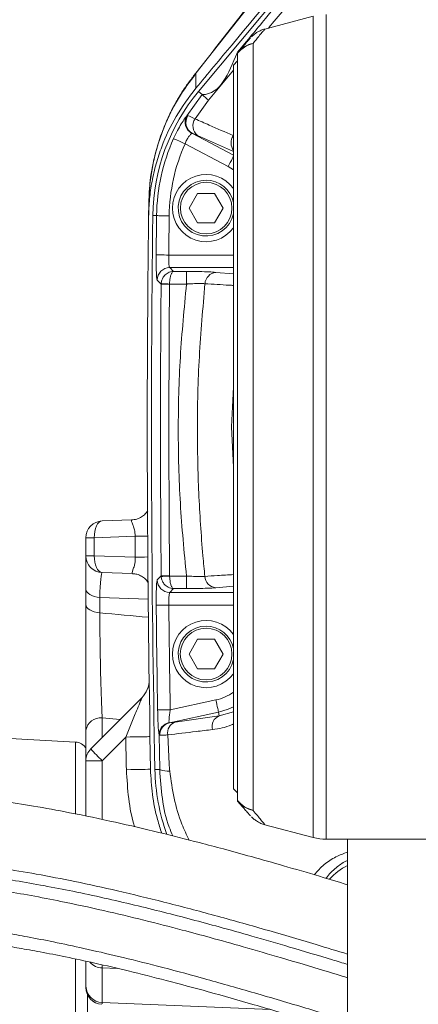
# Model space of a CAD drawing. Header units: millimetres. Extents: x 0 to 8410, y 0 to 5940.
# Tile 136 of 179: x 5280 to 5375, y 4116 to 4350. Entities that reach past the tile are written whole.
import ezdxf

# ---------------------------------------------------------------- set-up
doc = ezdxf.new("R2010")
doc.units = ezdxf.units.MM
doc.header["$LTSCALE"] = 10

msp = doc.modelspace()

# ---------------------------------------------------------------- linework, layer by layer
at = {"color": 8, "linetype": 'Continuous', "lineweight": 0}
for p, q in [((5348.36, 4370.76), (5321.79, 4336.91)), ((5352.76, 4350.87), (5352.76, 4154.87)), ((5349.7, 4155.27), (5349.7, 4350.48)), ((5335.38, 4344.02), (5335.38, 4161.72)), ((5330.7, 4337.66), (5324.76, 4330.52)), ((5323.28, 4331.85), (5322.4, 4332.58)), ((5319.64, 4326.82), (5323.28, 4331.85)), ((5324.76, 4330.52), (5321.56, 4326.08)), ((5319.64, 4326.82), (5319.84, 4326.85)), ((5320.93, 4322.64), (5320.8, 4322.64)), ((5320.93, 4322.64), (5330.7, 4317.44)), ((5330.7, 4318.34), (5322.17, 4322.15)), ((5329.44, 4314.72), (5319.19, 4320.17)), ((5330.7, 4313.93), (5329.44, 4314.72)), ((5312.42, 4303.08), (5311.52, 4303.09)), ((5315.31, 4293.72), (5330.7, 4293.72)), ((5315.55, 4290.72), (5316.45, 4289.81)), ((5330.7, 4290.72), (5315.55, 4290.72)), ((5316.45, 4289.81), (5319.54, 4289.81)), ((5319.54, 4286.82), (5319.54, 4289.81)), ((5326.53, 4289.6), (5330.7, 4289.22)), ((5313.5, 4286.79), (5313.5, 4286.92)), ((5315.5, 4286.82), (5315.5, 4286.78)), ((5319.54, 4286.82), (5315.5, 4286.82)), ((5307.3, 4226.86), (5297.6, 4226.52)), ((5307.33, 4221.9), (5307.3, 4226.86)), ((5295.6, 4226.52), (5297.6, 4226.52)), ((5297.6, 4226.52), (5297.6, 4222.24)), ((5295.6, 4222.24), (5297.6, 4222.24)), ((5297.6, 4222.24), (5307.33, 4221.9)), ((5313.51, 4217.45), (5313.52, 4217.32)), ((5315.51, 4217.46), (5315.51, 4217.42)), ((5315.51, 4217.42), (5319.52, 4217.42)), ((5319.52, 4214.43), (5319.52, 4217.42)), ((5330.7, 4215.02), (5326.49, 4214.64)), ((5316.46, 4214.43), (5315.56, 4213.52)), ((5315.56, 4213.52), (5330.7, 4213.52)), ((5319.52, 4214.43), (5316.46, 4214.43)), ((5310.41, 4211.93), (5298.91, 4212.33)), ((5298.91, 4212.33), (5298.91, 4208.66)), ((5330.7, 4210.52), (5315.32, 4210.52)), ((5315.66, 4185.65), (5326.52, 4187.96)), ((5327.15, 4185.03), (5315.5, 4182.56)), ((5327.32, 4184.21), (5327.15, 4185.03)), ((5327.32, 4184.21), (5330.7, 4185.14)), ((5299.46, 4183.69), (5299.46, 4179.03)), ((5303.78, 4183.35), (5299.46, 4183.69)), ((5315.4, 4182.59), (5315.5, 4182.56)), ((5316.82, 4182.68), (5327.32, 4184.21)), ((5293.16, 4160.9), (5293.16, 4177.95)), ((5305.09, 4179.14), (5299.46, 4173.52)), ((5313.16, 4171.41), (5313.02, 4179.67)), ((5313.17, 4179.56), (5313.02, 4179.67)), ((5315.06, 4179.66), (5315.4, 4172.79)), ((5299.46, 4173.52), (5295.6, 4173.52)), ((5299.46, 4173.52), (5299.46, 4159.55)), ((5313.16, 4171.41), (5312.03, 4171.39)), ((5293.16, 4082.15), (5293.16, 4126.4)), ((5303.02, 4124.16), (5299.46, 4124.26)), ((5299.46, 4124.26), (5299.46, 4116.05)), ((5299.46, 4116.05), (5299.44, 4115.72)), ((5299.46, 4116.05), (5339.5, 4114.36))]:
    msp.add_line(p, q, dxfattribs=at)
at = {"color": 7, "linetype": 'Continuous', "lineweight": 0}
for p, q in [((5349.7, 4350.48), (5338.17, 4347.44)), ((5331.7, 4341.83), (5331.81, 4341.96)), ((5331.7, 4341.7), (5331.7, 4341.83)), ((5331.7, 4164.04), (5331.7, 4341.7)), ((5331.7, 4339.87), (5330.7, 4338.87)), ((5321.23, 4336.3), (5321.79, 4336.91)), ((5330.7, 4166.87), (5330.7, 4338.87)), ((5320.16, 4304.87), (5322.18, 4308.37)), ((5322.18, 4308.37), (5326.22, 4308.37)), ((5326.22, 4308.37), (5328.25, 4304.87)), ((5322.18, 4301.37), (5320.16, 4304.87)), ((5328.25, 4304.87), (5326.22, 4301.37)), ((5326.22, 4301.37), (5322.18, 4301.37)), ((5330.7, 4262.41), (5330.2, 4252.87)), ((5330.2, 4252.87), (5330.7, 4243.33)), ((5299.46, 4230.51), (5306.49, 4230.76)), ((5295.6, 4222.24), (5295.6, 4226.52)), ((5295.6, 4214.33), (5295.6, 4222.24)), ((5306.63, 4217.99), (5299.46, 4218.24)), ((5295.6, 4210.66), (5295.6, 4214.33)), ((5320.16, 4198.87), (5322.18, 4202.37)), ((5322.18, 4202.37), (5326.22, 4202.37)), ((5326.22, 4202.37), (5328.25, 4198.87)), ((5322.18, 4195.37), (5320.16, 4198.87)), ((5328.25, 4198.87), (5326.22, 4195.37)), ((5326.22, 4195.37), (5322.18, 4195.37)), ((5296.78, 4176.34), (5308.89, 4188.46)), ((5310.78, 4184.92), (5310.81, 4179.24)), ((5295.6, 4173.52), (5295.6, 4180.75)), ((5293.16, 4177.95), (5266, 4179.37)), ((5310.81, 4179.24), (5310.96, 4171.49)), ((5295.6, 4160.35), (5295.6, 4173.52)), ((5330.7, 4166.87), (5331.7, 4165.87)), ((5331.7, 4163.92), (5331.7, 4164.04)), ((5331.81, 4163.78), (5331.7, 4163.91)), ((5338.17, 4158.3), (5349.7, 4155.27)), ((5352.76, 4154.87), (5394.78, 4154.87)), ((5357.87, 4154.87), (5357.87, 4085.37)), ((5295.6, 4119.91), (5295.6, 4125.85)), ((5295.6, 4119.69), (5295.6, 4119.91)), ((5296, 4117.87), (5296, 4082.02))]:
    msp.add_line(p, q, dxfattribs=at)
at = {"color": 7, "linetype": 'Continuous', "lineweight": 0, "flags": 128}
msp.add_lwpolyline([(5362.68, 4380.95), (5352.61, 4368.86), (5342.54, 4356.77), (5322.4, 4332.58)], dxfattribs=at)
at = {"color": 8, "linetype": 'Continuous', "lineweight": 0, "flags": 128}
for points in [[(5319.19, 4320.17), (5318.68, 4320.4), (5318.18, 4320.62), (5317.72, 4320.83), (5317.31, 4321.01), (5316.97, 4321.17), (5316.71, 4321.28), (5316.54, 4321.36), (5316.46, 4321.4)], [(5330.7, 4317.1), (5330.58, 4316.87), (5330.41, 4316.54), (5330.2, 4316.15), (5329.96, 4315.7), (5329.71, 4315.22), (5329.44, 4314.72)], [(5315.41, 4303.04), (5314.84, 4303.05), (5314.3, 4303.06), (5313.79, 4303.06), (5313.35, 4303.07), (5312.97, 4303.07), (5312.69, 4303.08), (5312.5, 4303.08), (5312.42, 4303.08)], [(5315.31, 4293.72), (5314.74, 4293.72), (5314.19, 4293.73), (5313.69, 4293.73), (5313.24, 4293.74), (5312.87, 4293.74), (5312.58, 4293.75), (5312.39, 4293.75), (5312.31, 4293.75)], [(5313.5, 4286.79), (5313.19, 4287.11), (5312.55, 4287.75)], [(5315.5, 4286.82), (5315.12, 4286.84), (5314.76, 4286.86), (5314.42, 4286.87), (5314.13, 4286.89), (5313.88, 4286.9), (5313.69, 4286.91), (5313.56, 4286.92), (5313.5, 4286.92)], [(5315.5, 4286.78), (5315.12, 4286.78), (5314.76, 4286.78), (5314.42, 4286.79), (5314.12, 4286.79), (5313.87, 4286.79), (5313.68, 4286.79), (5313.56, 4286.79), (5313.5, 4286.79)], [(5299.46, 4230.51), (5299.08, 4230.43), (5298.72, 4230.19), (5298.39, 4229.82), (5298.1, 4229.32), (5297.88, 4228.72), (5297.71, 4228.03), (5297.62, 4227.29), (5297.6, 4226.52)], [(5297.6, 4222.24), (5297.62, 4221.47), (5297.71, 4220.73), (5297.88, 4220.04), (5298.1, 4219.44), (5298.39, 4218.94), (5298.72, 4218.57), (5299.08, 4218.33), (5299.46, 4218.24)], [(5312.57, 4216.49), (5312.88, 4216.8), (5313.51, 4217.45)], [(5313.51, 4217.45), (5313.57, 4217.45), (5313.69, 4217.45), (5313.89, 4217.45), (5314.13, 4217.45), (5314.43, 4217.45), (5314.77, 4217.46), (5315.13, 4217.46), (5315.51, 4217.46)], [(5313.52, 4217.32), (5313.57, 4217.33), (5313.7, 4217.33), (5313.89, 4217.34), (5314.14, 4217.36), (5314.44, 4217.37), (5314.77, 4217.39), (5315.14, 4217.4), (5315.51, 4217.42)], [(5295.6, 4214.33), (5295.66, 4213.97), (5295.85, 4213.63), (5296.14, 4213.31), (5296.54, 4213.02), (5297.03, 4212.77), (5297.6, 4212.57), (5298.24, 4212.42), (5298.91, 4212.33)], [(5295.6, 4210.66), (5295.66, 4210.31), (5295.85, 4209.97), (5296.14, 4209.65), (5296.54, 4209.36), (5297.03, 4209.11), (5297.6, 4208.9), (5298.24, 4208.75), (5298.91, 4208.66)], [(5312.33, 4210.49), (5312.41, 4210.49), (5312.6, 4210.5), (5312.88, 4210.5), (5313.26, 4210.5), (5313.7, 4210.51), (5314.21, 4210.51), (5314.76, 4210.52), (5315.32, 4210.52)], [(5327.15, 4185.03), (5327.13, 4185.11), (5327.09, 4185.3), (5327.03, 4185.58), (5326.95, 4185.94), (5326.86, 4186.38), (5326.75, 4186.87), (5326.64, 4187.41), (5326.52, 4187.96)], [(5312.66, 4185.6), (5312.75, 4185.6), (5312.93, 4185.61), (5313.22, 4185.61), (5313.59, 4185.62), (5314.04, 4185.63), (5314.55, 4185.63), (5315.09, 4185.64), (5315.66, 4185.65)], [(5330.7, 4186.3), (5329.45, 4185.73), (5327.15, 4185.03)], [(5305.09, 4179.14), (5306.12, 4179.16), (5307.11, 4179.17), (5308.04, 4179.19), (5308.87, 4179.21), (5309.58, 4179.22), (5310.15, 4179.23), (5310.57, 4179.24), (5310.81, 4179.24)], [(5305.23, 4171.37), (5306.26, 4171.39), (5307.26, 4171.41), (5308.18, 4171.43), (5309.02, 4171.45), (5309.73, 4171.46), (5310.3, 4171.47), (5310.71, 4171.48), (5310.96, 4171.49)]]:
    msp.add_lwpolyline(points, dxfattribs=at)
at = {"color": 8, "linetype": 'Continuous', "lineweight": 0}
for centre, radius in [((5324.2, 4304.87), 6.13), ((5324.2, 4198.87), 6.14)]:
    msp.add_circle(centre, radius, dxfattribs=at)
for centre, radius, start, end in [((5337.1, 4337.21), 7.02, 104.2009, 140.2464), ((5336.49, 4337.97), 6.15, 100.4256, 139.5403), ((5336.47, 4338.03), 6.09, 139.7764, 141.4169), ((5342.47, 4351.87), 27.73, 226.2242, 230.333), ((5322.23, 4325.29), 3.01, 149.3486, 241.6922), ((5322.4, 4325.26), 3.01, 148.1377, 240.8395), ((5323.94, 4324.44), 2.89, 145.4136, 232.2142), ((5358.51, 4302.51), 46.1, 155.8122, 179.2874), ((5333.33, 4320.35), 3.18, 146.9938, 214.2912), ((5358.51, 4302.51), 43.1, 155.8122, 179.2874), ((9349.2, 4252.87), 4037.1, 179.28741, 179.41985), ((9349.2, 4252.87), 4034.1, 179.28741, 179.41985), ((5315.56, 4287.72), 3.01, 90.1826, 179.3219), ((5326.8, 4286.74), 2.87, 95.3863, 176.8519), ((9349.2, 4252.87), 4035.85, 179.5184, 180.50292), ((9349.2, 4252.87), 4033.85, 179.5184, 180.50292), ((5306.6, 4406.53), 179.68, 270.2232, 271.1759), ((5306.63, 4372.86), 150.96, 270.2671, 271.4014), ((5326.77, 4217.5), 2.87, 183.0324, 264.5355), ((5315.57, 4216.53), 3.01, 180.6983, 269.8177), ((9349.2, 4252.87), 4037.1, 180.60146, 180.95474), ((9349.2, 4252.87), 4034.1, 180.60146, 180.95474), ((5324.2, 4198.87), 11.15, 282, 305.6475), ((5299.1, 4180.15), 3.55, 84.1868, 170.2978), ((5316.01, 4179.66), 2.99, 101.747, 179.9314), ((5316.17, 4179.63), 3, 102.9362, 181.3753), ((5317.78, 4180.1), 2.75, 110.3747, 189.1748), ((5328.41, 4181.63), 2.8, 112.8666, 194.9056), ((9349.41, 4252.87), 4045, 181.04448, 181.1545), ((5326.52, 4201.92), 39.23, 220.6988, 226.4012), ((5315.38, 4177.23), 6.22, 249.1317, 271.7908), ((5337.1, 4168.53), 7.02, 219.7536, 255.7991), ((5336.47, 4167.72), 6.09, 218.5831, 220.2236), ((5336.49, 4167.77), 6.15, 220.4624, 259.5717), ((5364.2, 4135.87), 14.25, 116.3969, 138.1755), ((5299.58, 4128.3), 4.05, 221.3308, 268.369), ((5310.38, 4125.07), 10.94, 180.6809, 184.2702), ((5299.53, 4119.98), 3.92, 181.0302, 269.0927)]:
    msp.add_arc(centre, radius, start, end, dxfattribs=at)
at = {"color": 7, "linetype": 'Continuous', "lineweight": 0}
for centre, radius, start, end in [((5358.51, 4302.51), 47, 140.2139, 179.2874), ((5324.2, 4304.87), 8, 35.6591, 324.3409), ((5324.2, 4304.87), 6.64, 90, 348.4223), ((5324.2, 4304.87), 6.64, 11.5777, 90), ((9349.2, 4252.87), 4039, 179.2909, 180.96391), ((9349.2, 4252.87), 4038, 179.28741, 181.15622), ((5299.6, 4226.52), 4, 92, 180), ((5299.6, 4222.24), 4, 180, 268), ((5324.2, 4198.87), 8, 35.6591, 324.3409), ((5324.2, 4198.87), 6.64, 90, 348.4223), ((5324.2, 4198.87), 6.63, 11.5777, 90), ((5304.65, 4192.71), 6, 315, 0.8523), ((5293, 4174.95), 3, 29.9264, 87), ((5299.6, 4173.52), 4, 135, 180), ((5361.02, 4172.38), 49, 181.1562, 199.5637), ((5352.76, 4166.87), 12, 255.2564, 270), ((5299.6, 4119.62), 4, 179.9996, 267.2547)]:
    msp.add_arc(centre, radius, start, end, dxfattribs=at)
at = {"color": 8, "linetype": 'Continuous', "lineweight": 0}
for centre, major_axis, ratio, start_param, end_param in [((5299.6, 4206.23), (-0.14, 12.01), 0.060178, 6.280373, 7.321111), ((5288.29, 4071.42), (927.94, -84.91), 0.14771, 1.560427, 1.572873)]:
    msp.add_ellipse(centre, major_axis=major_axis, ratio=ratio, start_param=start_param, end_param=end_param, dxfattribs=at)
at = {"color": 7, "linetype": 'Continuous', "lineweight": 0}
for points, knots in [([(5321.75, 4333.36), (5324.62, 4336.81), (5342.26, 4357.99), (5359.9, 4379.17), (5374.67, 4396.9)], [0, 0, 0, 0, 0.162787, 1, 1, 1, 1]), ([(5348.61, 4371.08), (5344.12, 4365.43), (5334.94, 4353.87), (5325.89, 4342.23), (5321.27, 4336.29)], [0, 0, 0, 0, 0.489169, 1, 1, 1, 1]), ([(5338.18, 4347.44), (5338.17, 4347.44), (5337.85, 4347.38), (5337.29, 4347.15), (5336.54, 4346.79), (5335.94, 4346.4), (5335.49, 4346.05), (5335.19, 4345.78), (5335.05, 4345.64), (5335, 4345.59)], [0, 0, 0, 0, 0.0065905, 0.2596363, 0.4850202, 0.6784797, 0.8346262, 0.9480572, 1, 1, 1, 1]), ([(5331.81, 4341.96), (5332.32, 4342.55), (5333.18, 4343.56), (5334.05, 4344.54), (5334.57, 4345.12), (5334.81, 4345.39), (5334.77, 4345.35), (5334.76, 4345.34)], [0, 0, 0, 0, 0.289782, 0.500058, 0.710292, 0.927897, 1, 1, 1, 1]), ([(5321.25, 4336.29), (5320.68, 4335.55), (5319.3, 4333.78), (5317.49, 4330.89), (5315.7, 4327.59), (5314.18, 4324.21), (5312.89, 4320.59), (5311.86, 4316.88), (5311.14, 4313.07), (5310.75, 4310.21), (5310.71, 4308.63), (5310.7, 4308.34)], [0, 0, 0, 0, 0.093959, 0.226374, 0.340286, 0.467663, 0.592391, 0.718455, 0.845134, 0.972024, 1, 1, 1, 1]), ([(5310.51, 4302.86), (5310.57, 4304.25), (5310.67, 4307.04), (5311.28, 4311.23), (5312.24, 4315.39), (5313.98, 4320.64), (5316.86, 4326.87), (5320.1, 4331.18), (5321.75, 4333.36)], [0, 0, 0, 0, 0.126239, 0.252475, 0.382634, 0.512793, 0.753001, 1, 1, 1, 1]), ([(5310.51, 4302.86), (5310.52, 4303.69), (5310.54, 4304.88), (5310.55, 4305.93), (5310.56, 4306.24)], [0, 0, 0, 0, 0.7027895, 1, 1, 1, 1]), ([(5310.3, 4232.94), (5310.22, 4232.81), (5310.01, 4232.46), (5309.34, 4231.76), (5308.32, 4231.14), (5307.3, 4230.8), (5306.68, 4230.79), (5306.49, 4230.79)], [0, 0, 0, 0, 0.136007, 0.364117, 0.617148, 0.877346, 1, 1, 1, 1]), ([(5306.67, 4217.97), (5307.03, 4217.94), (5307.79, 4217.88), (5308.86, 4217.4), (5309.72, 4216.78), (5310.24, 4216.17), (5310.38, 4215.92), (5310.42, 4215.85)], [0, 0, 0, 0, 0.22234, 0.474395, 0.704575, 0.91362, 1, 1, 1, 1]), ([(5295.6, 4180.75), (5295.6, 4181.74), (5295.6, 4183.71), (5295.6, 4187.22), (5295.6, 4191.03), (5295.6, 4195.06), (5295.6, 4199.18), (5295.6, 4203.23), (5295.6, 4207.12), (5295.6, 4209.48), (5295.6, 4210.66)], [0, 0, 0, 0, 0.126411, 0.252815, 0.379289, 0.505754, 0.630964, 0.756165, 0.878085, 1, 1, 1, 1]), ([(5310.96, 4171.49), (5311.07, 4169.49), (5311.3, 4165.46), (5312.32, 4160.37), (5313.29, 4157.37), (5313.64, 4156.31)], [0, 0, 0, 0, 0.388452, 0.782537, 1, 1, 1, 1]), ([(5357.87, 4144.04), (5355.65, 4144.71), (5350.56, 4146.24), (5342.92, 4148.47), (5335.29, 4150.63), (5328.64, 4152.46), (5321.3, 4154.4), (5312.74, 4156.56), (5302.43, 4158.97), (5292.48, 4161.05), (5283.42, 4162.71), (5275.82, 4163.91), (5269.27, 4164.79), (5263.35, 4165.45), (5257.32, 4165.99), (5250.48, 4166.42), (5241.09, 4166.69), (5229.77, 4166.41), (5217.23, 4165.19), (5205.3, 4163.19), (5193.74, 4160.4), (5184.74, 4157.51), (5178.16, 4155.01), (5174.11, 4153.34), (5170.61, 4151.78), (5167.74, 4150.41), (5165.28, 4149.19), (5162.9, 4147.96), (5160.13, 4146.46), (5156.84, 4144.58), (5153.19, 4142.36), (5149.49, 4139.94), (5145.91, 4137.44), (5141.85, 4134.41), (5137.4, 4130.82), (5132.54, 4126.49), (5127.7, 4121.73), (5123.64, 4117.26), (5120.3, 4113.21), (5117.68, 4109.79), (5115.09, 4106.13), (5112.56, 4102.25), (5110.25, 4098.33), (5108.33, 4094.76), (5106.84, 4091.73), (5105.7, 4089.24), (5104.79, 4087.11), (5104.06, 4085.28), (5103.37, 4083.48), (5102.63, 4081.41), (5101.78, 4078.82), (5100.88, 4075.76), (5099.82, 4071.57), (5098.8, 4066.45), (5098, 4060.54), (5097.57, 4054.79), (5097.45, 4049.86), (5097.52, 4045.87), (5097.65, 4042.88), (5097.81, 4040.33), (5098, 4038.11), (5098.23, 4035.87), (5098.54, 4033.27), (5098.98, 4030.15), (5099.64, 4026.21), (5100.54, 4021.69), (5101.7, 4016.78), (5102.99, 4011.99), (5104.36, 4007.44), (5105.64, 4003.6), (5106.73, 4000.54), (5107.59, 3998.23), (5108.36, 3996.24), (5109.1, 3994.39), (5110.04, 3992.1), (5110.94, 3989.95), (5111.63, 3988.43), (5111.81, 3988.01)], [0, 0, 0, 0, 0.015064, 0.034499, 0.051693, 0.066653, 0.079388, 0.101151, 0.124245, 0.148636, 0.1678, 0.184911, 0.199533, 0.211751, 0.22469, 0.240094, 0.257975, 0.288548, 0.318134, 0.346652, 0.375475, 0.405427, 0.417739, 0.429292, 0.439226, 0.44754, 0.454237, 0.460826, 0.468803, 0.479181, 0.491109, 0.503217, 0.515129, 0.526843, 0.545068, 0.562817, 0.581781, 0.602899, 0.614816, 0.627317, 0.640399, 0.654058, 0.668028, 0.680588, 0.689967, 0.698095, 0.704979, 0.710627, 0.715665, 0.722107, 0.730192, 0.739905, 0.750415, 0.76877, 0.786608, 0.803944, 0.820365, 0.830529, 0.839329, 0.846775, 0.852983, 0.858837, 0.866401, 0.875666, 0.886093, 0.900763, 0.915081, 0.929049, 0.942671, 0.955186, 0.962972, 0.969821, 0.975738, 0.980737, 0.986321, 0.996226, 1, 1, 1, 1]), ([(5334.76, 4160.41), (5334.76, 4160.41), (5334.76, 4160.4), (5334.43, 4160.78), (5333.82, 4161.46), (5332.96, 4162.44), (5332.2, 4163.33), (5331.81, 4163.78)], [0, 0, 0, 0, 0.14654, 0.356529, 0.566541, 0.783252, 1, 1, 1, 1]), ([(5335.01, 4160.15), (5335.17, 4159.99), (5335.53, 4159.64), (5336.27, 4159.11), (5337.16, 4158.61), (5337.86, 4158.41), (5338.18, 4158.32)], [0, 0, 0, 0, 0.1841111, 0.4109493, 0.7347738, 1, 1, 1, 1]), ([(5133.84, 4104.78), (5133.92, 4104.88), (5134.62, 4105.74), (5136.07, 4107.41), (5138.38, 4109.97), (5141.17, 4112.83), (5144.44, 4115.95), (5148, 4119.07), (5151.67, 4122.03), (5155.25, 4124.71), (5159.28, 4127.5), (5163.67, 4130.29), (5168.39, 4133), (5172.4, 4135.11), (5175.85, 4136.79), (5179.06, 4138.26), (5182.7, 4139.81), (5187.01, 4141.49), (5192, 4143.24), (5197.71, 4145), (5204.05, 4146.65), (5210.68, 4148.06), (5217.67, 4149.23), (5224.59, 4150.06), (5231.27, 4150.57), (5237, 4150.79), (5241.35, 4150.82), (5244.84, 4150.77), (5248.02, 4150.68), (5251.89, 4150.5), (5256.49, 4150.2), (5261.97, 4149.71), (5268.39, 4148.98), (5275.79, 4147.94), (5284.09, 4146.55), (5293.29, 4144.77), (5303.42, 4142.55), (5314.23, 4139.93), (5325.7, 4136.92), (5337.79, 4133.53), (5348.6, 4130.36), (5355.38, 4128.29), (5357.87, 4127.53)], [0, 0, 0, 0, 0.002058, 0.017378, 0.034914, 0.055941, 0.079479, 0.104547, 0.128284, 0.150494, 0.171167, 0.20053, 0.226215, 0.249013, 0.264552, 0.279824, 0.297834, 0.318688, 0.342389, 0.368444, 0.397263, 0.42722, 0.454737, 0.486032, 0.513134, 0.536025, 0.554684, 0.564769, 0.577014, 0.592011, 0.609789, 0.630388, 0.655374, 0.683665, 0.715343, 0.750496, 0.789204, 0.831529, 0.874787, 0.921321, 0.971125, 1, 1, 1, 1]), ([(5357.87, 4125.09), (5356.66, 4125.46), (5352.06, 4126.87), (5344.47, 4129.13), (5335.5, 4131.73), (5327.72, 4133.91), (5320.69, 4135.81), (5313.97, 4137.55), (5307.06, 4139.25), (5299.88, 4140.92), (5292.7, 4142.46), (5285.65, 4143.83), (5279.1, 4144.98), (5273.1, 4145.91), (5267.87, 4146.61), (5263.14, 4147.15), (5258.38, 4147.61), (5253.1, 4148.01), (5246.76, 4148.31), (5239.65, 4148.4), (5232.11, 4148.15), (5224.81, 4147.57), (5217.05, 4146.61), (5208.79, 4145.15), (5199.97, 4143.04), (5192.81, 4140.85), (5187.2, 4138.86), (5183.26, 4137.32), (5179.72, 4135.81), (5176.75, 4134.46), (5174.31, 4133.28), (5172.13, 4132.19), (5169.79, 4130.96), (5167, 4129.41), (5164.53, 4127.98), (5163.06, 4127.05), (5162.64, 4126.78)], [0, 0, 0, 0, 0.017565, 0.066594, 0.10979, 0.147194, 0.178872, 0.210912, 0.243826, 0.27813, 0.31377, 0.346677, 0.378907, 0.40749, 0.432447, 0.453849, 0.47542, 0.500811, 0.529977, 0.567295, 0.604859, 0.641534, 0.677357, 0.723951, 0.77138, 0.820494, 0.844682, 0.868928, 0.890521, 0.908875, 0.923984, 0.936405, 0.950592, 0.969347, 0.991404, 1, 1, 1, 1]), ([(5357.92, 4121.9), (5356.09, 4122.47), (5350.82, 4124.08), (5342.52, 4126.55), (5333.44, 4129.18), (5325.58, 4131.38), (5317.72, 4133.5), (5309.26, 4135.67), (5299.63, 4137.97), (5290.68, 4139.91), (5282.66, 4141.46), (5276.01, 4142.61), (5269.99, 4143.52), (5264.75, 4144.21), (5259.94, 4144.76), (5255.05, 4145.22), (5249.57, 4145.61), (5243.02, 4145.9), (5235.72, 4145.95), (5228.03, 4145.66), (5220.58, 4145.04), (5212.66, 4144.02), (5204.23, 4142.49), (5195.22, 4140.29), (5187.9, 4138.03), (5182.18, 4135.96), (5178.18, 4134.37), (5174.6, 4132.83), (5171.6, 4131.44), (5169.13, 4130.24), (5166.9, 4129.11), (5164.5, 4127.84), (5161.62, 4126.23), (5158.32, 4124.27), (5154.88, 4122.09), (5151.48, 4119.78), (5147.64, 4117), (5143.45, 4113.7), (5138.94, 4109.8), (5134.5, 4105.57), (5130.6, 4101.44), (5127.16, 4097.41), (5124.22, 4093.66), (5121.3, 4089.57), (5118.5, 4085.2), (5116.09, 4080.95), (5114.15, 4077.14), (5112.69, 4074), (5111.6, 4071.42), (5110.7, 4069.15), (5109.79, 4066.69), (5108.71, 4063.49), (5107.4, 4059.01), (5106.15, 4053.68), (5105.17, 4047.97), (5104.56, 4042.65), (5104.27, 4038.06), (5104.18, 4034.21), (5104.2, 4031.1), (5104.29, 4028.42), (5104.41, 4026.22), (5104.55, 4024.16), (5104.74, 4021.88), (5105.05, 4019.01), (5105.48, 4015.69), (5106.22, 4010.92), (5107.32, 4005.19), (5108.78, 3998.9), (5110.19, 3993.56), (5111.36, 3989.48), (5112.28, 3986.44), (5112.97, 3984.26), (5113.65, 3982.13), (5114.47, 3979.68), (5115.53, 3976.56), (5117.01, 3972.41), (5118.94, 3967.25), (5121.37, 3961.08), (5124.22, 3954.18), (5126.36, 3949.31), (5127.48, 3946.77)], [0, 0, 0, 0, 0.0117983, 0.0338149, 0.0531759, 0.0698976, 0.0840046, 0.1033548, 0.1237063, 0.1451638, 0.1601266, 0.1745211, 0.187237, 0.1983038, 0.207782, 0.2177576, 0.2294386, 0.2428143, 0.2597888, 0.2767389, 0.2933046, 0.3094911, 0.330558, 0.3520305, 0.3742435, 0.3851766, 0.3960847, 0.4057454, 0.4139522, 0.4207035, 0.4263047, 0.4327691, 0.4413011, 0.4513226, 0.4621806, 0.4728473, 0.4833087, 0.4995228, 0.5152055, 0.5312654, 0.5493903, 0.5618483, 0.5751178, 0.5891879, 0.6040459, 0.6189636, 0.630687, 0.6405435, 0.6485491, 0.6547184, 0.661403, 0.6710406, 0.6835563, 0.7014293, 0.7179766, 0.7332329, 0.7472141, 0.7571609, 0.7658704, 0.7733523, 0.7796291, 0.7842743, 0.7905903, 0.7985732, 0.8081958, 0.8180814, 0.8381817, 0.8555826, 0.8702972, 0.8826217, 0.8896252, 0.8956609, 0.9008639, 0.9074501, 0.9161976, 0.9270904, 0.9422907, 0.9595572, 0.9788238, 1, 1, 1, 1]), ([(5136.31, 3951), (5135.31, 3953.25), (5133.42, 3957.5), (5130.91, 3963.49), (5128.82, 3968.72), (5127.13, 3973.17), (5125.79, 3976.83), (5124.78, 3979.71), (5124.02, 3981.92), (5123.39, 3983.81), (5122.53, 3986.45), (5121.36, 3990.19), (5120.06, 3994.67), (5118.92, 3998.9), (5117.96, 4002.78), (5117.04, 4006.82), (5116.2, 4010.99), (5115.46, 4015.27), (5114.9, 4019.25), (5114.5, 4022.85), (5114.26, 4025.78), (5114.11, 4028.32), (5114, 4030.97), (5113.97, 4034.23), (5114.07, 4038.02), (5114.37, 4042.31), (5114.89, 4046.65), (5115.6, 4050.84), (5116.41, 4054.56), (5117.3, 4057.97), (5118.28, 4061.2), (5119.35, 4064.35), (5120.56, 4067.48), (5121.97, 4070.75), (5123.65, 4074.26), (5125.7, 4078.09), (5128.21, 4082.24), (5131.04, 4086.4), (5133.96, 4090.23), (5136.5, 4093.26), (5138.54, 4095.55), (5140.23, 4097.34), (5141.98, 4099.13), (5144.07, 4101.15), (5146.53, 4103.41), (5149.37, 4105.85), (5152.6, 4108.45), (5156.21, 4111.14), (5159.94, 4113.7), (5163.46, 4115.94), (5166.54, 4117.76), (5169.08, 4119.17), (5171.06, 4120.23), (5172.61, 4121.02), (5174.07, 4121.75), (5175.73, 4122.55), (5177.77, 4123.5), (5180.57, 4124.74), (5184.25, 4126.25), (5188.76, 4127.93), (5193.69, 4129.56), (5198.89, 4131.07), (5204.85, 4132.55), (5211.64, 4133.92), (5219.35, 4135.06), (5227.35, 4135.82), (5235.61, 4136.17), (5243.73, 4136.09), (5251.44, 4135.69), (5258.33, 4135.08), (5264.03, 4134.43), (5268.63, 4133.81), (5272.6, 4133.21), (5276.9, 4132.51), (5282.06, 4131.59), (5288.23, 4130.39), (5295.44, 4128.85), (5303.69, 4126.94), (5312.99, 4124.62), (5323.28, 4121.87), (5334.56, 4118.68), (5346.19, 4115.25), (5354.07, 4112.84), (5357.87, 4111.68)], [0, 0, 0, 0, 0.019575, 0.037026, 0.052283, 0.065299, 0.075886, 0.084257, 0.090401, 0.095231, 0.100696, 0.113464, 0.127915, 0.139763, 0.150485, 0.161939, 0.175238, 0.187203, 0.199761, 0.210528, 0.219251, 0.22597, 0.233341, 0.24319, 0.255473, 0.267936, 0.282852, 0.295984, 0.307555, 0.318557, 0.329102, 0.339213, 0.349648, 0.360462, 0.372308, 0.385755, 0.400619, 0.416766, 0.43157, 0.444033, 0.452165, 0.458832, 0.465737, 0.474199, 0.484223, 0.494691, 0.506452, 0.519503, 0.532696, 0.54417, 0.553898, 0.561882, 0.567667, 0.571988, 0.575806, 0.580654, 0.586551, 0.593496, 0.604651, 0.617306, 0.630377, 0.643814, 0.657618, 0.675395, 0.69377, 0.712767, 0.731279, 0.750227, 0.767301, 0.78248, 0.795726, 0.804749, 0.81266, 0.821747, 0.832886, 0.84638, 0.8621, 0.8801, 0.900434, 0.923151, 0.947812, 0.974811, 1, 1, 1, 1]), ([(5150.32, 3955.56), (5149.31, 3957.91), (5147.43, 3962.28), (5144.99, 3968.32), (5143.04, 3973.35), (5141.61, 3977.19), (5140.61, 3979.96), (5139.96, 3981.78), (5139.48, 3983.17), (5139.04, 3984.44), (5138.55, 3985.91), (5137.82, 3988.09), (5136.85, 3991.09), (5135.71, 3994.76), (5134.52, 3998.8), (5133.43, 4002.76), (5132.46, 4006.55), (5131.6, 4010.17), (5130.82, 4013.77), (5130.09, 4017.61), (5129.45, 4021.45), (5128.95, 4025.15), (5128.61, 4028.36), (5128.41, 4030.8), (5128.29, 4032.83), (5128.2, 4034.87), (5128.14, 4037.38), (5128.17, 4040.35), (5128.33, 4044.14), (5128.71, 4048.31), (5129.33, 4052.51), (5130.03, 4056.11), (5130.81, 4059.34), (5131.68, 4062.38), (5132.66, 4065.37), (5133.81, 4068.43), (5135.19, 4071.68), (5136.89, 4075.22), (5139, 4079.1), (5141.56, 4083.24), (5144.4, 4087.27), (5147.2, 4090.82), (5149.53, 4093.53), (5151.37, 4095.54), (5152.93, 4097.16), (5154.61, 4098.84), (5156.63, 4100.75), (5159.07, 4102.94), (5161.99, 4105.39), (5165.46, 4108.08), (5169.25, 4110.78), (5173.05, 4113.25), (5176.47, 4115.29), (5179.29, 4116.86), (5181.48, 4118.01), (5183.24, 4118.9), (5185, 4119.76), (5187.14, 4120.75), (5189.99, 4122), (5193.59, 4123.46), (5197.86, 4125.03), (5202.52, 4126.55), (5207.42, 4127.95), (5213.01, 4129.31), (5219.36, 4130.56), (5226.54, 4131.59), (5233.95, 4132.24), (5241.57, 4132.51), (5249.04, 4132.39), (5256.13, 4131.98), (5262.48, 4131.4), (5267.72, 4130.78), (5271.99, 4130.2), (5275.78, 4129.63), (5279.98, 4128.94), (5285.04, 4128.03), (5291.05, 4126.85), (5298.04, 4125.35), (5306.03, 4123.49), (5315.03, 4121.22), (5325.01, 4118.54), (5335.95, 4115.43), (5347, 4112.17), (5354.42, 4109.9), (5357.87, 4108.85)], [0, 0, 0, 0, 0.0205237, 0.0381816, 0.0528931, 0.0646118, 0.0719668, 0.0772886, 0.0806918, 0.0841912, 0.0885168, 0.0936683, 0.1034295, 0.1150807, 0.126341, 0.1395566, 0.1506473, 0.1605677, 0.1724022, 0.1834084, 0.1957693, 0.2077751, 0.217722, 0.2256258, 0.2306449, 0.2368488, 0.2447748, 0.2544183, 0.2650825, 0.2810633, 0.2948405, 0.3064583, 0.3171938, 0.3276755, 0.337799, 0.3485447, 0.3601411, 0.3728725, 0.3874247, 0.4036125, 0.4205565, 0.4351441, 0.4470657, 0.4545384, 0.4608474, 0.468167, 0.4767432, 0.4865771, 0.4983792, 0.5115901, 0.5261742, 0.5399328, 0.5514968, 0.5608701, 0.5677066, 0.5726187, 0.5776384, 0.5842227, 0.5923661, 0.6035018, 0.6162149, 0.629326, 0.642757, 0.6565019, 0.6741184, 0.6922494, 0.7109432, 0.7289372, 0.7473896, 0.7640617, 0.7788971, 0.7918191, 0.8005799, 0.8085543, 0.8181447, 0.829737, 0.8436656, 0.8598193, 0.878287, 0.8991611, 0.9225149, 0.9479056, 0.9757332, 1, 1, 1, 1])]:
    msp.add_open_spline(points, degree=3, knots=knots, dxfattribs=at)
at = {"color": 8, "linetype": 'Continuous', "lineweight": 0}
for points, knots in [([(5331.7, 4341.95), (5333.92, 4344.62), (5341.17, 4353.32), (5348.78, 4362.47), (5354.16, 4368.94), (5354.53, 4369.38)], [0, 0, 0, 0, 0.291957, 0.952289, 1, 1, 1, 1]), ([(5356.02, 4367.68), (5355.74, 4367.36), (5350.34, 4361.06), (5344.64, 4354.41), (5339.32, 4348.02), (5339.03, 4347.67)], [0, 0, 0, 0, 0.04858, 0.9484327, 1, 1, 1, 1]), ([(5338.18, 4347.42), (5338.19, 4347.43), (5338.22, 4347.47), (5338.01, 4347.22), (5337.52, 4346.64), (5336.69, 4345.65), (5335.86, 4344.61), (5335.38, 4344.02)], [0, 0, 0, 0, 0.064788, 0.276121, 0.493818, 0.71154, 1, 1, 1, 1]), ([(5323.28, 4331.85), (5323.28, 4331.85), (5327.59, 4331.85), (5329.57, 4336.82), (5331.56, 4341.79)], [0, 0, 0, 0, 0.000003, 1, 1, 1, 1]), ([(5321.79, 4336.91), (5320.34, 4334.97), (5317.41, 4331.04), (5314.24, 4324.6), (5312.02, 4318.01), (5310.81, 4311.94), (5310.63, 4307.97), (5310.56, 4306.24)], [0, 0, 0, 0, 0.221071, 0.44744, 0.643994, 0.844709, 1, 1, 1, 1]), ([(5321.79, 4336.91), (5321.78, 4336.4), (5321.77, 4335.3), (5321.75, 4334.04), (5321.75, 4333.36)], [0, 0, 0, 0, 0.468893, 1, 1, 1, 1]), ([(5316.46, 4321.4), (5316.76, 4322.04), (5317.36, 4323.31), (5318.3, 4324.95), (5319.16, 4326.26), (5319.48, 4326.63), (5319.64, 4326.82)], [0, 0, 0, 0, 0.249471, 0.495745, 0.73799, 1, 1, 1, 1]), ([(5319.84, 4326.85), (5319.96, 4326.81), (5320.3, 4326.69), (5321.07, 4326.32), (5321.56, 4326.08)], [0, 0, 0, 0, 0.361654, 1, 1, 1, 1]), ([(5321.56, 4326.08), (5322.68, 4325.59), (5325.71, 4324.27), (5328.74, 4322.93), (5330.66, 4322.09)], [0, 0, 0, 0, 0.367742, 1, 1, 1, 1]), ([(5320.8, 4322.64), (5320.7, 4322.56), (5320.51, 4322.42), (5320.05, 4321.85), (5319.58, 4321.09), (5319.32, 4320.48), (5319.19, 4320.17)], [0, 0, 0, 0, 0.270673, 0.515214, 0.757485, 1, 1, 1, 1]), ([(5322.17, 4322.15), (5321.82, 4322.31), (5321.27, 4322.54), (5321.02, 4322.61), (5320.93, 4322.64)], [0, 0, 0, 0, 0.638453, 1, 1, 1, 1]), ([(5312.55, 4287.75), (5312.52, 4287.85), (5312.45, 4288.06), (5312.37, 4289.19), (5312.32, 4290.78), (5312.3, 4292.4), (5312.31, 4293.41), (5312.31, 4293.75)], [0, 0, 0, 0, 0.222312, 0.444677, 0.66689, 0.888829, 1, 1, 1, 1]), ([(5315.31, 4293.72), (5315.3, 4293.55), (5315.3, 4293.05), (5315.31, 4292.24), (5315.36, 4291.44), (5315.44, 4290.87), (5315.51, 4290.77), (5315.55, 4290.72)], [0, 0, 0, 0, 0.110954, 0.332507, 0.554575, 0.777151, 1, 1, 1, 1]), ([(5313.5, 4286.92), (5313.52, 4287.05), (5313.55, 4287.45), (5313.78, 4288.13), (5314.29, 4288.9), (5315, 4289.45), (5315.76, 4289.75), (5316.21, 4289.81), (5316.44, 4289.81), (5316.45, 4289.81)], [0, 0, 0, 0, 0.0880774, 0.2569258, 0.4513452, 0.6893506, 0.8397, 0.9975947, 1, 1, 1, 1]), ([(5315.5, 4286.82), (5315.5, 4286.96), (5315.51, 4287.35), (5315.59, 4288.04), (5315.75, 4288.83), (5315.98, 4289.4), (5316.22, 4289.72), (5316.37, 4289.8), (5316.45, 4289.81), (5316.45, 4289.81)], [0, 0, 0, 0, 0.08806, 0.256928, 0.451337, 0.689349, 0.839698, 0.997593, 1, 1, 1, 1]), ([(5319.54, 4289.81), (5319.68, 4289.81), (5320.71, 4289.81), (5322.62, 4289.79), (5324.99, 4289.72), (5326.01, 4289.64), (5326.53, 4289.6)], [0, 0, 0, 0, 0.0495, 0.367183, 0.683568, 1, 1, 1, 1]), ([(5319.52, 4217.42), (5318.97, 4223.18), (5317.86, 4234.72), (5317.43, 4252.1), (5317.87, 4269.5), (5318.98, 4281.04), (5319.54, 4286.82)], [0, 0, 0, 0, 0.249632, 0.500016, 0.749615, 1, 1, 1, 1]), ([(5323.93, 4286.9), (5323.61, 4286.92), (5322.96, 4286.95), (5321.48, 4286.92), (5320.28, 4286.87), (5319.63, 4286.82), (5319.54, 4286.82)], [0, 0, 0, 0, 0.315331, 0.631539, 0.950248, 1, 1, 1, 1]), ([(5323.93, 4286.9), (5323.42, 4281.12), (5322.4, 4269.56), (5322, 4252.95), (5322.35, 4237.15), (5323.11, 4225.56), (5323.75, 4218.96), (5323.9, 4217.34)], [0, 0, 0, 0, 0.24967, 0.500002, 0.714744, 0.929925, 1, 1, 1, 1]), ([(5330.7, 4286.49), (5330.37, 4286.51), (5328.07, 4286.64), (5325.84, 4286.78), (5323.93, 4286.9)], [0, 0, 0, 0, 0.143432, 1, 1, 1, 1]), ([(5307.3, 4226.86), (5307.29, 4227.18), (5307.28, 4227.61), (5307.16, 4228.4), (5306.92, 4229.23), (5306.59, 4230.09), (5306.37, 4230.65), (5306.46, 4230.73), (5306.49, 4230.76)], [0, 0, 0, 0, 0.139753, 0.179332, 0.37206, 0.590156, 0.826375, 1, 1, 1, 1]), ([(5306.63, 4217.99), (5306.6, 4218.04), (5306.53, 4218.15), (5306.78, 4218.82), (5307.09, 4219.68), (5307.27, 4220.55), (5307.35, 4221.25), (5307.34, 4221.66), (5307.33, 4221.9)], [0, 0, 0, 0, 0.218771, 0.448545, 0.683568, 0.822824, 0.896611, 1, 1, 1, 1]), ([(5316.46, 4214.43), (5316.46, 4214.43), (5316.38, 4214.44), (5316.24, 4214.52), (5315.99, 4214.84), (5315.77, 4215.41), (5315.6, 4216.21), (5315.53, 4216.89), (5315.52, 4217.29), (5315.51, 4217.42)], [0, 0, 0, 0, 0.002407, 0.160302, 0.310657, 0.548663, 0.743073, 0.91194, 1, 1, 1, 1]), ([(5319.52, 4217.42), (5320.09, 4217.39), (5321.22, 4217.33), (5322.74, 4217.3), (5323.55, 4217.32), (5323.87, 4217.34), (5323.9, 4217.34)], [0, 0, 0, 0, 0.322132, 0.643137, 0.961447, 1, 1, 1, 1]), ([(5323.9, 4217.34), (5324.89, 4217.41), (5327.11, 4217.55), (5329.42, 4217.67), (5330.7, 4217.74)], [0, 0, 0, 0, 0.446529, 1, 1, 1, 1]), ([(5312.33, 4210.49), (5312.32, 4211.17), (5312.31, 4212.51), (5312.35, 4214.31), (5312.42, 4215.67), (5312.5, 4216.35), (5312.55, 4216.45), (5312.57, 4216.49)], [0, 0, 0, 0, 0.221743, 0.443462, 0.665189, 0.887131, 1, 1, 1, 1]), ([(5316.46, 4214.43), (5316.46, 4214.43), (5316.22, 4214.43), (5315.77, 4214.5), (5315.02, 4214.79), (5314.31, 4215.34), (5313.79, 4216.12), (5313.57, 4216.79), (5313.53, 4217.19), (5313.52, 4217.32)], [0, 0, 0, 0, 0.002405, 0.160299, 0.310653, 0.548656, 0.743074, 0.911923, 1, 1, 1, 1]), ([(5315.56, 4213.52), (5315.54, 4213.5), (5315.49, 4213.45), (5315.41, 4213.11), (5315.35, 4212.43), (5315.31, 4211.53), (5315.32, 4210.86), (5315.32, 4210.52)], [0, 0, 0, 0, 0.113165, 0.335497, 0.557246, 0.778671, 1, 1, 1, 1]), ([(5326.49, 4214.64), (5326.44, 4214.63), (5325.93, 4214.59), (5324.64, 4214.51), (5322.23, 4214.44), (5320.42, 4214.43), (5319.52, 4214.43)], [0, 0, 0, 0, 0.038711, 0.358023, 0.679046, 1, 1, 1, 1]), ([(5298.91, 4208.66), (5298.91, 4207.68), (5298.92, 4205.71), (5298.95, 4202.46), (5299, 4199.08), (5299.06, 4195.64), (5299.15, 4192.28), (5299.24, 4189.1), (5299.35, 4186.16), (5299.43, 4184.51), (5299.46, 4183.69)], [0, 0, 0, 0, 0.1215928, 0.243192, 0.3682359, 0.4932934, 0.6198744, 0.7464629, 0.8732294, 1, 1, 1, 1]), ([(5305.09, 4179.14), (5305.51, 4180.18), (5306.39, 4182.29), (5307.52, 4185.05), (5308.35, 4187.07), (5308.75, 4188.06), (5308.89, 4188.43), (5308.89, 4188.45), (5308.89, 4188.46)], [0, 0, 0, 0, 0.293241, 0.596492, 0.78916, 0.903951, 0.955035, 1, 1, 1, 1]), ([(5313.02, 4179.67), (5312.98, 4179.86), (5312.91, 4180.25), (5312.8, 4181.6), (5312.71, 4183.41), (5312.68, 4184.84), (5312.66, 4185.6)], [0, 0, 0, 0, 0.240944, 0.481884, 0.724605, 1, 1, 1, 1]), ([(5315.66, 4185.65), (5315.6, 4185.26), (5315.49, 4184.53), (5315.39, 4183.59), (5315.35, 4182.89), (5315.39, 4182.69), (5315.4, 4182.59)], [0, 0, 0, 0, 0.281895, 0.525945, 0.764128, 1, 1, 1, 1]), ([(5315.5, 4182.56), (5315.68, 4182.56), (5315.96, 4182.56), (5316.59, 4182.65), (5316.82, 4182.68)], [0, 0, 0, 0, 0.638053, 1, 1, 1, 1]), ([(5330.69, 4182.27), (5330.55, 4182.2), (5328.97, 4181.37), (5327.26, 4181.13), (5325.7, 4180.91)], [0, 0, 0, 0, 0.0896455, 1, 1, 1, 1]), ([(5325.7, 4180.91), (5324.41, 4180.76), (5320.76, 4180.32), (5317.3, 4179.92), (5315.06, 4179.66)], [0, 0, 0, 0, 0.352948, 1, 1, 1, 1]), ([(5315.06, 4179.66), (5314.73, 4179.63), (5313.84, 4179.55), (5313.43, 4179.56), (5313.17, 4179.56)], [0, 0, 0, 0, 0.361635, 1, 1, 1, 1]), ([(5307.18, 4157.83), (5307.17, 4157.85), (5306.48, 4160.02), (5305.65, 4164.55), (5305.37, 4169.09), (5305.23, 4171.37)], [0, 0, 0, 0, 0.005535, 0.499085, 1, 1, 1, 1]), ([(5316.28, 4155.64), (5315.98, 4156.34), (5314.75, 4159.16), (5313.62, 4164.49), (5313.32, 4169.1), (5313.16, 4171.41)], [0, 0, 0, 0, 0.140127, 0.570067, 1, 1, 1, 1]), ([(5315.4, 4172.79), (5315.4, 4172.79), (5315.44, 4172.19), (5315.51, 4171.6), (5315.57, 4171.01)], [0, 0, 0, 0, 0.000067, 1, 1, 1, 1]), ([(5315.57, 4171.01), (5315.86, 4168.87), (5316.45, 4164.59), (5318.01, 4159.08), (5319.56, 4155.9), (5320.17, 4154.66)], [0, 0, 0, 0, 0.379054, 0.758076, 1, 1, 1, 1]), ([(5335.38, 4161.72), (5335.73, 4161.28), (5336.44, 4160.4), (5337.26, 4159.41), (5337.85, 4158.71), (5338.18, 4158.33), (5338.18, 4158.33), (5338.18, 4158.32)], [0, 0, 0, 0, 0.210711, 0.421395, 0.637439, 0.853467, 1, 1, 1, 1]), ([(5349.93, 4146.41), (5350.69, 4147.25), (5352.16, 4148.89), (5354.87, 4150.69), (5356.92, 4151.45), (5357.87, 4151.8)], [0, 0, 0, 0, 0.358292, 0.702156, 1, 1, 1, 1]), ([(5357.87, 4149.83), (5357.72, 4149.76), (5356.67, 4149.33), (5354.96, 4147.94), (5353.36, 4146.58), (5352.77, 4145.6), (5352.76, 4145.57)], [0, 0, 0, 0, 0.066727, 0.473854, 0.983106, 1, 1, 1, 1])]:
    msp.add_open_spline(points, degree=3, knots=knots, dxfattribs=at)

doc.saveas('drawing.dxf')
